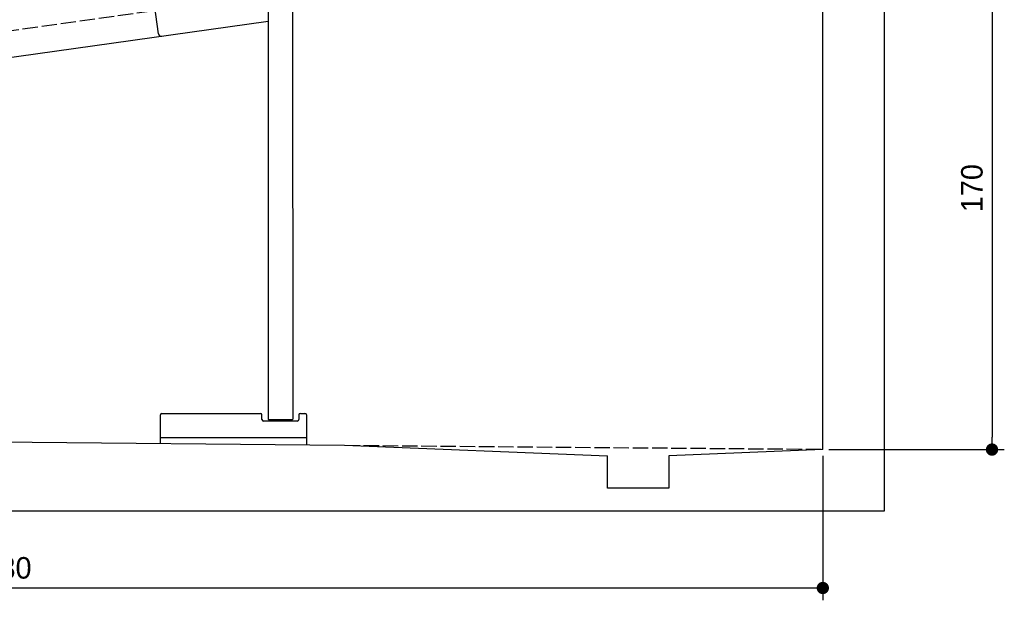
# Model space of a CAD drawing. Extents: x -511 to 5890, y -540 to 5061.
# Tile 3 of 5: x 2690 to 5890, y -540 to 1347. Entities that reach past the tile are written whole.
import ezdxf

# ---------------------------------------------------------------- set-up
doc = ezdxf.new("R2010")
doc.units = 0
doc.header["$LTSCALE"] = 10
doc.header["$MEASUREMENT"] = 0
doc.linetypes.add('GEN3', pattern=[6.25, 5, -1.25])
doc.layers.get('0').update_dxf_attribs({"linetype": 'CONTINUOUS'})
doc.layers.get('DEFPOINTS').update_dxf_attribs({"linetype": 'CONTINUOUS'})
doc.layers.add('3', color=6, linetype='GEN3')
doc.layers.add('AM_5', color=3, linetype='CONTINUOUS')
doc.dimstyles.new('KLAUS_DXF', dxfattribs={"dimscale": 20, "dimtxt": 3.5, "dimasz": 2, "dimexe": 2, "dimexo": 1, "dimgap": 1.5, "dimtad": 1, "dimlfac": 0.1, "dimdsep": 46, "dimtxsty": 'STANDARD', "dimblk": 'DOT', "dimcen": 2, "dimclrd": 256, "dimclre": 256, "dimclrt": 2, "dimadec": 0, "dimazin": 0, "dimtfac": 1, "dimtmove": 2, "dimatfit": 3, "dimfxl": 1, "dimtolj": 1, "dimarcsym": 0})

# ---------------------------------------------------------------- blocks, each defined once
blk = doc.blocks.new('_DOT')
at = {"color": 0, "linetype": 'ByBlock'}
blk.add_line((-0.5, 0), (-1, 0), dxfattribs=at)
at = {"color": 0, "linetype": 'ByBlock', "const_width": 0.5}
blk.add_lwpolyline([(-0.25, 0, 1), (0.25, 0, 1)], format="xyb", close=True, dxfattribs=at)
blk = doc.blocks.new('*D5')
at = {"layer": 'AM_5', "lineweight": -2, "transparency": 16777216}
for p, q in [((5280, 1650), (-440, 1650)), ((-400, 40), (-400, 1610)), ((-20, 0), (-440, 0))]:
    blk.add_line(p, q, dxfattribs=at)
at = {"layer": 'DEFPOINTS', "color": 0, "transparency": 16777216}
for p in [(-400, 1650), (5300, 1650), (0, 0)]:
    blk.add_point(p, dxfattribs=at)
at = {"layer": 'AM_5', "lineweight": -2, "transparency": 16777216, "xscale": 40, "yscale": 40, "zscale": 40}
for p, rotation in [((-400, 1650), 90), ((-400, 0), 270)]:
    blk.add_blockref('_DOT', p, dxfattribs=dict(at, rotation=rotation))
at = {"layer": 'AM_5', "color": 2, "transparency": 16777216, "insert": (-465, 825), "char_height": 70, "attachment_point": 5, "rotation": 90}
blk.add_mtext('\\A1;165', dxfattribs=at)
blk = doc.blocks.new('*D11')
at = {"layer": 'AM_5', "lineweight": -2, "transparency": 16777216}
for p, q in [((5820, 1650), (5890, 1650)), ((5850, 1610), (5850, -10)), ((5320, -50), (5890, -50))]:
    blk.add_line(p, q, dxfattribs=at)
at = {"layer": 'DEFPOINTS', "color": 0, "transparency": 16777216}
for p in [(5800, 1650), (5300, -50), (5850, -50)]:
    blk.add_point(p, dxfattribs=at)
at = {"layer": 'AM_5', "lineweight": -2, "transparency": 16777216, "xscale": 40, "yscale": 40, "zscale": 40}
for p, rotation in [((5850, 1650), 90), ((5850, -50), 270)]:
    blk.add_blockref('_DOT', p, dxfattribs=dict(at, rotation=rotation))
at = {"layer": 'AM_5', "color": 2, "transparency": 16777216, "insert": (5785, 800), "char_height": 70, "attachment_point": 5, "rotation": 90}
blk.add_mtext('\\A1;170', dxfattribs=at)
blk = doc.blocks.new('*D3')
at = {"layer": 'AM_5', "lineweight": -2, "transparency": 16777216}
for p, q in [((0, -20), (0, -540)), ((5300, -70), (5300, -540)), ((5260, -500), (40, -500))]:
    blk.add_line(p, q, dxfattribs=at)
at = {"layer": 'DEFPOINTS', "color": 0, "transparency": 16777216}
for p in [(0, 0), (5300, -50), (0, -500)]:
    blk.add_point(p, dxfattribs=at)
at = {"layer": 'AM_5', "lineweight": -2, "transparency": 16777216, "xscale": 40, "yscale": 40, "zscale": 40, "rotation": 180}
blk.add_blockref('_DOT', (0, -500), dxfattribs=at)
at = {"layer": 'AM_5', "lineweight": -2, "transparency": 16777216, "xscale": 40, "yscale": 40, "zscale": 40}
blk.add_blockref('_DOT', (5300, -500), dxfattribs=at)
at = {"layer": 'AM_5', "color": 2, "transparency": 16777216, "insert": (2650, -435), "char_height": 70, "attachment_point": 5}
blk.add_mtext('\\A1;530', dxfattribs=at)

msp = doc.modelspace()

# ---------------------------------------------------------------- linework, layer by layer
for p, q in [((5300, -50), (5300, 4550)), ((3140.562, 1301.897), (3104.377, 1559.367)), ((3140.562, 1301.897), (3104.377, 1559.367)), ((3496.813, 1464.638), (3496.893, 48.642)), ((3576.813, 1464.643), (3576.89, 48.638)), ((5499.993, 1450), (5499.993, -250)), ((3496.82, 1341.868), (760, 957.233)), ((3151.894, 67.642), (3471.894, 67.642)), ((3601.894, 67.642), (3616.894, 67.642)), ((3146.894, -30.259), (3146.894, 62.642)), ((3476.894, 47.642), (3476.894, 62.642)), ((3591.894, 42.642), (3481.894, 42.642)), ((3497.895, 47.639), (3496.893, 48.642)), ((3497.895, 47.639), (3575.895, 47.644)), ((3510.895, 47.64), (3510.896, 42.642)), ((3562.895, 47.643), (3562.896, 42.642)), ((3575.895, 47.644), (3576.895, 48.644)), ((3596.894, 62.642), (3596.894, 47.642)), ((3621.894, 62.642), (3621.894, -34.826)), ((0, 0), (3745, -36.01)), ((3621.894, -12.358), (3146.894, -12.358)), ((3745, -36.01), (4600, -70.088)), ((5300, -50), (4799.546, -70.088)), ((4600, -175), (4600, -70.088)), ((4799.546, -70.088), (4800, -175)), ((4800, -175), (4600, -175)), ((5499.993, -250), (-199.991, -250))]:
    msp.add_line(p, q)
for centre, radius, start, end in [((3150.465, 1303.289), 10, 188, 278), ((3150.465, 1303.289), 10, 188, 278), ((3151.894, 62.642), 5, 90, 180), ((3471.894, 62.642), 5, 0, 90), ((3601.894, 62.642), 5, 90, 180), ((3616.894, 62.642), 5, 0, 90), ((3481.894, 47.642), 5, 180, 270), ((3591.894, 47.642), 5, 270, 0)]:
    msp.add_arc(centre, radius, start, end)
at = {"layer": '3'}
for p, q in [((223.409, 969.675), (5230.817, 1673.42)), ((3745, -36.01), (5300, -49.1))]:
    msp.add_line(p, q, dxfattribs=at)

# ---------------------------------------------------------------- dimensions: what is measured, and where the dimension line sits
at = {"layer": 'AM_5'}
for base, p1, p2, picture, middle in [((-399.991, 1650), (0, 0), (5300, 1650), '*D5', (-464.991, 825)), ((5849.993, -50), (5800, 1650), (5300, -50), '*D11', (5784.993, 800))]:
    dim = msp.add_linear_dim(base=base, p1=p1, p2=p2, angle=90, dimstyle='KLAUS_DXF', override={"dimtol": 0, "dimlim": 0, "dimtp": 0, "dimtm": 0, "dimtfac": 1, "dimtdec": 2, "dimtolj": 1, "dimtzin": 7}, dxfattribs=at)
    dim.commit()
    dim.dimension.update_dxf_attribs({"geometry": picture, "text_midpoint": middle})
dim = msp.add_linear_dim(base=(0, -500), p1=(5300, -50), p2=(0, 0), dimstyle='KLAUS_DXF', override={"dimtol": 0, "dimlim": 0, "dimtp": 0, "dimtm": 0, "dimtfac": 1, "dimtdec": 2, "dimtolj": 1, "dimtzin": 7}, dxfattribs=at)
dim.commit()
dim.dimension.update_dxf_attribs({"geometry": '*D3', "text_midpoint": (2650, -435)})

doc.saveas('drawing.dxf')
